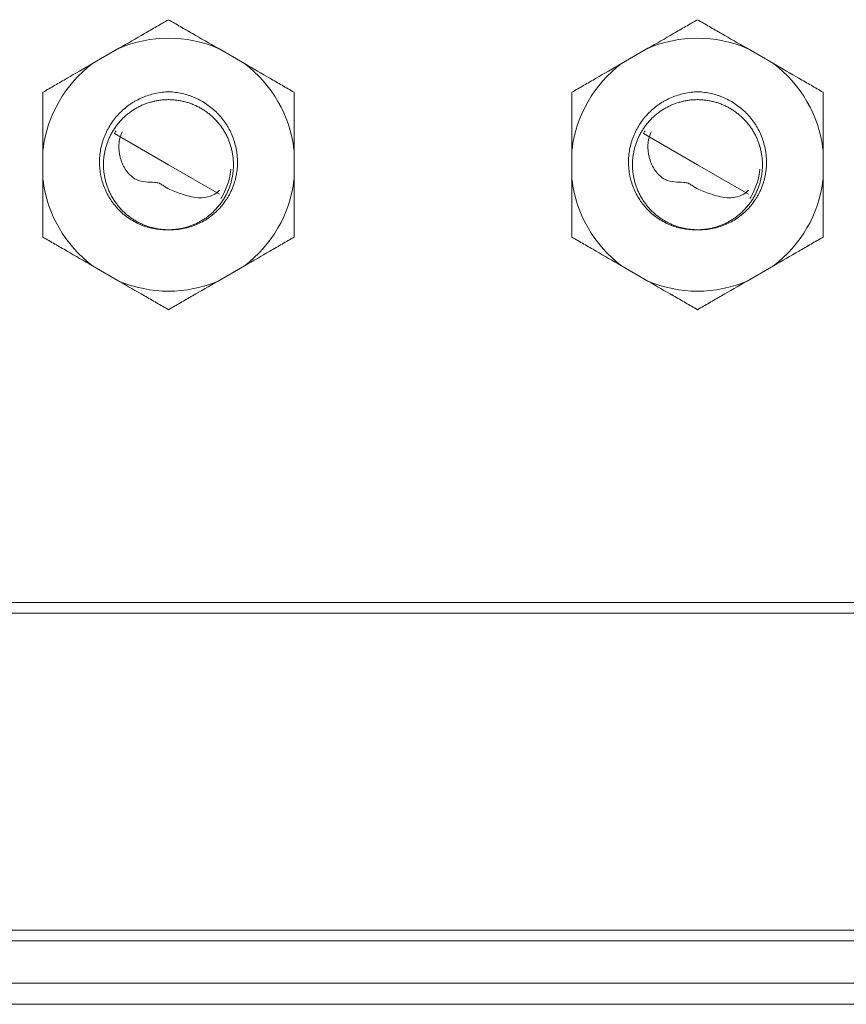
# Model space of a CAD drawing. Header units: millimetres. Extents: x 10908 to 11424, y -3584 to -2973.
# Tile 28 of 50: x 11161 to 11177, y -3471 to -3452. Entities that reach past the tile are written whole.
import ezdxf

# ---------------------------------------------------------------- set-up
doc = ezdxf.new("R2010")
doc.units = ezdxf.units.MM
doc.layers.add('1', color=7, linetype='Continuous', true_color=0xffffff)

msp = doc.modelspace()

# ---------------------------------------------------------------- linework, layer by layer
at = {"layer": '1', "color": 7, "linetype": 'Continuous', "lineweight": 18}
for p, q in [((11162.451, -3453.171), (11162.95, -3452.883)), ((11164.826, -3452.883), (11165.325, -3453.171)), ((11172.461, -3453.171), (11172.96, -3452.883)), ((11174.836, -3452.883), (11175.335, -3453.171)), ((11162.866, -3454.494), (11163.888, -3455.084)), ((11172.876, -3454.494), (11173.898, -3455.084)), ((11161.513, -3455.372), (11161.513, -3454.796)), ((11166.263, -3454.796), (11166.263, -3455.372)), ((11171.523, -3455.372), (11171.523, -3454.796)), ((11176.273, -3454.796), (11176.273, -3455.372)), ((11163.888, -3455.084), (11164.856, -3455.643)), ((11173.898, -3455.084), (11174.866, -3455.643)), ((11162.95, -3457.285), (11162.451, -3456.997)), ((11165.325, -3456.997), (11164.826, -3457.285)), ((11172.96, -3457.285), (11172.461, -3456.997)), ((11175.335, -3456.997), (11174.836, -3457.285)), ((11229.474, -3463.364), (11132.338, -3463.364)), ((11229.474, -3463.564), (11132.338, -3463.564)), ((11075.606, -3469.564), (11283.206, -3469.564)), ((11075.606, -3469.764), (11283.206, -3469.764)), ((11271.956, -3470.564), (11082.556, -3470.564)), ((11215.162, -3470.964), (11130.75, -3470.964))]:
    msp.add_line(p, q, dxfattribs=at)
for centre, radius, start, end in [((11163.888, -3455.084), 2.392, 66.9172, 113.0828), ((11173.898, -3455.084), 2.392, 66.9172, 113.0828), ((11163.888, -3455.084), 2.392, 126.9172, 173.0828), ((11163.888, -3455.084), 2.392, 6.9172, 53.0828), ((11173.898, -3455.084), 2.392, 126.9172, 173.0828), ((11173.898, -3455.084), 2.392, 6.9172, 53.0828), ((11163.888, -3455.084), 1.18, 147.2954, 149.9958), ((11173.898, -3455.084), 1.18, 147.2954, 149.9958), ((11163.888, -3455.084), 2.392, 186.9172, 233.0828), ((11163.888, -3455.084), 2.392, 306.9172, 353.0828), ((11173.898, -3455.084), 2.392, 186.9172, 233.0828), ((11173.898, -3455.084), 2.392, 306.9172, 353.0828), ((11163.888, -3455.084), 2.392, 246.9172, 293.0828), ((11173.898, -3455.084), 2.392, 246.9172, 293.0828)]:
    msp.add_arc(centre, radius, start, end, dxfattribs=at)
for points, knots in [([(11163.888, -3452.342), (11163.813, -3452.384), (11163.663, -3452.471), (11163.51, -3452.56), (11163.276, -3452.695), (11163.116, -3452.787), (11162.95, -3452.883)], [0, 0, 0, 0, 0.25, 0.5, 0.5, 1, 1, 1, 1]), ([(11164.826, -3452.883), (11164.66, -3452.787), (11164.5, -3452.695), (11164.266, -3452.56), (11164.189, -3452.516), (11164.037, -3452.428), (11163.962, -3452.384), (11163.888, -3452.342)], [0, 0, 0, 0, 0.5, 0.5, 0.75, 0.75, 1, 1, 1, 1]), ([(11173.898, -3452.342), (11173.823, -3452.384), (11173.673, -3452.471), (11173.52, -3452.56), (11173.286, -3452.695), (11173.126, -3452.787), (11172.96, -3452.883)], [0, 0, 0, 0, 0.25, 0.5, 0.5, 1, 1, 1, 1]), ([(11174.836, -3452.883), (11174.67, -3452.787), (11174.51, -3452.695), (11174.276, -3452.56), (11174.199, -3452.516), (11174.047, -3452.428), (11173.972, -3452.384), (11173.898, -3452.342)], [0, 0, 0, 0, 0.5, 0.5, 0.75, 0.75, 1, 1, 1, 1]), ([(11162.451, -3453.171), (11162.285, -3453.267), (11162.125, -3453.359), (11161.891, -3453.494), (11161.814, -3453.539), (11161.662, -3453.626), (11161.587, -3453.67), (11161.513, -3453.713)], [0, 0, 0, 0, 0.5, 0.5, 0.75, 0.75, 1, 1, 1, 1]), ([(11166.263, -3453.713), (11166.188, -3453.67), (11166.038, -3453.583), (11165.885, -3453.494), (11165.651, -3453.36), (11165.491, -3453.267), (11165.325, -3453.171)], [0, 0, 0, 0, 0.25, 0.5, 0.5, 1, 1, 1, 1]), ([(11172.461, -3453.171), (11172.295, -3453.267), (11172.135, -3453.359), (11171.901, -3453.494), (11171.824, -3453.539), (11171.672, -3453.626), (11171.597, -3453.67), (11171.523, -3453.713)], [0, 0, 0, 0, 0.5, 0.5, 0.75, 0.75, 1, 1, 1, 1]), ([(11176.273, -3453.713), (11176.198, -3453.67), (11176.048, -3453.583), (11175.895, -3453.494), (11175.661, -3453.36), (11175.501, -3453.267), (11175.335, -3453.171)], [0, 0, 0, 0, 0.25, 0.5, 0.5, 1, 1, 1, 1]), ([(11163.882, -3456.314), (11163.839, -3456.315), (11163.796, -3456.315), (11163.711, -3456.309), (11163.627, -3456.299), (11163.543, -3456.28), (11163.481, -3456.262), (11163.46, -3456.256), (11163.42, -3456.242), (11163.4, -3456.235), (11163.3, -3456.195), (11163.225, -3456.155), (11163.118, -3456.084), (11163.083, -3456.058), (11163.017, -3456.004), (11162.985, -3455.975), (11162.925, -3455.915), (11162.897, -3455.883), (11162.857, -3455.833), (11162.843, -3455.816), (11162.818, -3455.782), (11162.806, -3455.764), (11162.77, -3455.71), (11162.748, -3455.673), (11162.709, -3455.598), (11162.673, -3455.521), (11162.645, -3455.44), (11162.627, -3455.378), (11162.621, -3455.357), (11162.611, -3455.316), (11162.607, -3455.295), (11162.587, -3455.19), (11162.58, -3455.105), (11162.582, -3454.977), (11162.585, -3454.933), (11162.595, -3454.848), (11162.608, -3454.764), (11162.63, -3454.682), (11162.65, -3454.621), (11162.656, -3454.601), (11162.671, -3454.561), (11162.679, -3454.541), (11162.721, -3454.442), (11162.762, -3454.367), (11162.833, -3454.261), (11162.859, -3454.227), (11162.9, -3454.177), (11162.914, -3454.161), (11162.943, -3454.129), (11162.958, -3454.114), (11163.033, -3454.038), (11163.099, -3453.984), (11163.187, -3453.925), (11163.205, -3453.913), (11163.242, -3453.891), (11163.261, -3453.88), (11163.317, -3453.849), (11163.433, -3453.794), (11163.554, -3453.755), (11163.68, -3453.727), (11163.722, -3453.72), (11163.808, -3453.709), (11163.85, -3453.705), (11163.894, -3453.704)], [0, 0, 0, 0, 0.03125, 0.03125, 0.0625, 0.09375, 0.09375, 0.109375, 0.109375, 0.125, 0.125, 0.1875, 0.1875, 0.21875, 0.21875, 0.25, 0.25, 0.28125, 0.28125, 0.296875, 0.296875, 0.3125, 0.3125, 0.34375, 0.34375, 0.375, 0.40625, 0.40625, 0.421875, 0.421875, 0.4375, 0.4375, 0.5, 0.5, 0.53125, 0.53125, 0.5625, 0.59375, 0.59375, 0.609375, 0.609375, 0.625, 0.625, 0.6875, 0.6875, 0.71875, 0.71875, 0.734375, 0.734375, 0.75, 0.75, 0.8125, 0.8125, 0.828125, 0.828125, 0.84375, 0.84375, 0.875, 0.9375, 0.9375, 0.96875, 0.96875, 1, 1, 1, 1]), ([(11163.894, -3453.704), (11163.937, -3453.706), (11163.979, -3453.71), (11164.064, -3453.721), (11164.148, -3453.736), (11164.23, -3453.759), (11164.291, -3453.779), (11164.311, -3453.787), (11164.351, -3453.802), (11164.371, -3453.81), (11164.47, -3453.853), (11164.544, -3453.895), (11164.649, -3453.967), (11164.683, -3453.993), (11164.733, -3454.034), (11164.749, -3454.048), (11164.781, -3454.077), (11164.858, -3454.152), (11164.925, -3454.234), (11164.984, -3454.323), (11164.995, -3454.341), (11165.017, -3454.378), (11165.028, -3454.397), (11165.058, -3454.454), (11165.076, -3454.493), (11165.109, -3454.572), (11165.137, -3454.652), (11165.158, -3454.734), (11165.171, -3454.798), (11165.175, -3454.819), (11165.181, -3454.861), (11165.19, -3454.925), (11165.195, -3455.031), (11165.192, -3455.116), (11165.186, -3455.18), (11165.183, -3455.201), (11165.177, -3455.244), (11165.174, -3455.265), (11165.153, -3455.371), (11165.129, -3455.452), (11165.08, -3455.57), (11165.062, -3455.609), (11165.031, -3455.665), (11165.02, -3455.684), (11164.998, -3455.721), (11164.987, -3455.739), (11164.927, -3455.828), (11164.873, -3455.893), (11164.796, -3455.968), (11164.781, -3455.983), (11164.749, -3456.011), (11164.732, -3456.025), (11164.682, -3456.066), (11164.648, -3456.091), (11164.541, -3456.16), (11164.465, -3456.199), (11164.345, -3456.246), (11164.304, -3456.26), (11164.222, -3456.282), (11164.18, -3456.292), (11164.096, -3456.305), (11164.054, -3456.31), (11163.99, -3456.314), (11163.968, -3456.315), (11163.925, -3456.315), (11163.904, -3456.315), (11163.882, -3456.314)], [0, 0, 0, 0, 0.03125, 0.03125, 0.0625, 0.09375, 0.09375, 0.109375, 0.109375, 0.125, 0.125, 0.1875, 0.1875, 0.21875, 0.21875, 0.234375, 0.234375, 0.25, 0.3125, 0.3125, 0.328125, 0.328125, 0.34375, 0.34375, 0.375, 0.375, 0.40625, 0.4375, 0.4375, 0.453125, 0.453125, 0.46875, 0.5, 0.53125, 0.53125, 0.546875, 0.546875, 0.5625, 0.5625, 0.625, 0.625, 0.65625, 0.65625, 0.671875, 0.671875, 0.6875, 0.6875, 0.75, 0.75, 0.765625, 0.765625, 0.78125, 0.78125, 0.8125, 0.8125, 0.875, 0.875, 0.90625, 0.90625, 0.9375, 0.9375, 0.96875, 0.96875, 0.984375, 0.984375, 1, 1, 1, 1]), ([(11173.892, -3456.314), (11173.849, -3456.315), (11173.806, -3456.315), (11173.721, -3456.309), (11173.637, -3456.299), (11173.553, -3456.28), (11173.491, -3456.262), (11173.47, -3456.256), (11173.43, -3456.242), (11173.41, -3456.235), (11173.31, -3456.195), (11173.235, -3456.155), (11173.128, -3456.084), (11173.093, -3456.058), (11173.027, -3456.004), (11172.995, -3455.975), (11172.935, -3455.915), (11172.907, -3455.883), (11172.867, -3455.833), (11172.853, -3455.816), (11172.828, -3455.782), (11172.816, -3455.764), (11172.78, -3455.71), (11172.758, -3455.673), (11172.719, -3455.598), (11172.683, -3455.521), (11172.655, -3455.44), (11172.637, -3455.378), (11172.631, -3455.357), (11172.621, -3455.316), (11172.617, -3455.295), (11172.597, -3455.19), (11172.59, -3455.105), (11172.592, -3454.977), (11172.595, -3454.933), (11172.605, -3454.848), (11172.618, -3454.764), (11172.64, -3454.682), (11172.66, -3454.621), (11172.666, -3454.601), (11172.681, -3454.561), (11172.689, -3454.541), (11172.731, -3454.442), (11172.772, -3454.367), (11172.843, -3454.261), (11172.869, -3454.227), (11172.91, -3454.177), (11172.924, -3454.161), (11172.953, -3454.129), (11172.968, -3454.114), (11173.043, -3454.038), (11173.109, -3453.984), (11173.197, -3453.925), (11173.215, -3453.913), (11173.252, -3453.891), (11173.271, -3453.88), (11173.327, -3453.849), (11173.443, -3453.794), (11173.564, -3453.755), (11173.69, -3453.727), (11173.732, -3453.72), (11173.818, -3453.709), (11173.86, -3453.705), (11173.904, -3453.704)], [0, 0, 0, 0, 0.03125, 0.03125, 0.0625, 0.09375, 0.09375, 0.109375, 0.109375, 0.125, 0.125, 0.1875, 0.1875, 0.21875, 0.21875, 0.25, 0.25, 0.28125, 0.28125, 0.296875, 0.296875, 0.3125, 0.3125, 0.34375, 0.34375, 0.375, 0.40625, 0.40625, 0.421875, 0.421875, 0.4375, 0.4375, 0.5, 0.5, 0.53125, 0.53125, 0.5625, 0.59375, 0.59375, 0.609375, 0.609375, 0.625, 0.625, 0.6875, 0.6875, 0.71875, 0.71875, 0.734375, 0.734375, 0.75, 0.75, 0.8125, 0.8125, 0.828125, 0.828125, 0.84375, 0.84375, 0.875, 0.9375, 0.9375, 0.96875, 0.96875, 1, 1, 1, 1]), ([(11173.904, -3453.704), (11173.947, -3453.706), (11173.989, -3453.71), (11174.074, -3453.721), (11174.158, -3453.736), (11174.24, -3453.759), (11174.301, -3453.779), (11174.321, -3453.787), (11174.361, -3453.802), (11174.381, -3453.81), (11174.48, -3453.853), (11174.554, -3453.895), (11174.659, -3453.967), (11174.693, -3453.993), (11174.743, -3454.034), (11174.759, -3454.048), (11174.791, -3454.077), (11174.868, -3454.152), (11174.935, -3454.234), (11174.994, -3454.323), (11175.005, -3454.341), (11175.027, -3454.378), (11175.038, -3454.397), (11175.068, -3454.454), (11175.086, -3454.493), (11175.119, -3454.572), (11175.147, -3454.652), (11175.168, -3454.734), (11175.181, -3454.798), (11175.185, -3454.819), (11175.191, -3454.861), (11175.2, -3454.925), (11175.205, -3455.031), (11175.202, -3455.116), (11175.196, -3455.18), (11175.193, -3455.201), (11175.187, -3455.244), (11175.184, -3455.265), (11175.163, -3455.371), (11175.139, -3455.452), (11175.09, -3455.57), (11175.072, -3455.609), (11175.041, -3455.665), (11175.03, -3455.684), (11175.008, -3455.721), (11174.997, -3455.739), (11174.937, -3455.828), (11174.883, -3455.893), (11174.806, -3455.968), (11174.791, -3455.983), (11174.759, -3456.011), (11174.742, -3456.025), (11174.692, -3456.066), (11174.658, -3456.091), (11174.551, -3456.16), (11174.475, -3456.199), (11174.355, -3456.246), (11174.314, -3456.26), (11174.232, -3456.282), (11174.19, -3456.292), (11174.106, -3456.305), (11174.064, -3456.31), (11174, -3456.314), (11173.978, -3456.315), (11173.935, -3456.315), (11173.914, -3456.315), (11173.892, -3456.314)], [0, 0, 0, 0, 0.03125, 0.03125, 0.0625, 0.09375, 0.09375, 0.109375, 0.109375, 0.125, 0.125, 0.1875, 0.1875, 0.21875, 0.21875, 0.234375, 0.234375, 0.25, 0.3125, 0.3125, 0.328125, 0.328125, 0.34375, 0.34375, 0.375, 0.375, 0.40625, 0.4375, 0.4375, 0.453125, 0.453125, 0.46875, 0.5, 0.53125, 0.53125, 0.546875, 0.546875, 0.5625, 0.5625, 0.625, 0.625, 0.65625, 0.65625, 0.671875, 0.671875, 0.6875, 0.6875, 0.75, 0.75, 0.765625, 0.765625, 0.78125, 0.78125, 0.8125, 0.8125, 0.875, 0.875, 0.90625, 0.90625, 0.9375, 0.9375, 0.96875, 0.96875, 0.984375, 0.984375, 1, 1, 1, 1]), ([(11161.513, -3453.713), (11161.513, -3453.799), (11161.513, -3453.972), (11161.513, -3454.149), (11161.513, -3454.419), (11161.513, -3454.604), (11161.513, -3454.796)], [0, 0, 0, 0, 0.25, 0.5, 0.5, 1, 1, 1, 1]), ([(11163.882, -3456.314), (11163.857, -3456.314), (11163.805, -3456.312), (11163.728, -3456.304), (11163.652, -3456.292), (11163.577, -3456.275), (11163.504, -3456.253), (11163.433, -3456.228), (11163.364, -3456.198), (11163.297, -3456.164), (11163.234, -3456.127), (11163.174, -3456.087), (11163.116, -3456.043), (11163.06, -3455.995), (11163.006, -3455.943), (11162.955, -3455.887), (11162.907, -3455.827), (11162.862, -3455.764), (11162.821, -3455.699), (11162.785, -3455.631), (11162.753, -3455.561), (11162.725, -3455.488), (11162.702, -3455.415), (11162.684, -3455.341), (11162.67, -3455.266), (11162.661, -3455.192), (11162.657, -3455.117), (11162.657, -3455.044), (11162.662, -3454.972), (11162.671, -3454.899), (11162.684, -3454.827), (11162.702, -3454.754), (11162.724, -3454.682), (11162.752, -3454.61), (11162.783, -3454.54), (11162.82, -3454.472), (11162.86, -3454.406), (11162.905, -3454.343), (11162.953, -3454.283), (11163.005, -3454.226), (11163.06, -3454.173), (11163.118, -3454.124), (11163.178, -3454.078), (11163.24, -3454.037), (11163.303, -3454.001), (11163.368, -3453.968), (11163.435, -3453.939), (11163.504, -3453.914), (11163.576, -3453.893), (11163.65, -3453.876), (11163.725, -3453.864), (11163.802, -3453.856), (11163.879, -3453.853), (11163.956, -3453.855), (11164.033, -3453.862), (11164.109, -3453.873), (11164.185, -3453.89), (11164.258, -3453.91), (11164.33, -3453.935), (11164.399, -3453.965), (11164.466, -3453.998), (11164.53, -3454.034), (11164.591, -3454.074), (11164.649, -3454.117), (11164.706, -3454.164), (11164.76, -3454.216), (11164.812, -3454.271), (11164.86, -3454.33), (11164.905, -3454.392), (11164.947, -3454.457), (11164.984, -3454.525), (11165.017, -3454.595), (11165.045, -3454.667), (11165.069, -3454.74), (11165.088, -3454.814), (11165.103, -3454.889), (11165.112, -3454.963), (11165.117, -3455.037), (11165.118, -3455.111), (11165.114, -3455.183), (11165.106, -3455.256), (11165.094, -3455.328), (11165.077, -3455.401), (11165.055, -3455.474), (11165.029, -3455.545), (11164.998, -3455.615), (11164.962, -3455.684), (11164.923, -3455.75), (11164.879, -3455.814), (11164.831, -3455.874), (11164.78, -3455.932), (11164.725, -3455.986), (11164.668, -3456.036), (11164.608, -3456.082), (11164.546, -3456.124), (11164.483, -3456.161), (11164.419, -3456.194), (11164.352, -3456.224), (11164.283, -3456.249), (11164.212, -3456.271), (11164.138, -3456.289), (11164.063, -3456.302), (11163.987, -3456.311), (11163.914, -3456.314), (11163.866, -3456.314), (11163.844, -3456.313)], [0, 0, 0, 0, 0.009722, 0.019444, 0.029166, 0.038888, 0.04861, 0.058332, 0.068054, 0.077776, 0.087498, 0.09722, 0.106942, 0.116664, 0.126386, 0.136108, 0.14583, 0.155552, 0.165274, 0.174997, 0.184719, 0.194441, 0.204163, 0.213885, 0.223607, 0.233329, 0.243051, 0.252773, 0.262495, 0.272217, 0.281939, 0.291661, 0.301383, 0.311105, 0.320827, 0.330549, 0.340271, 0.349993, 0.359715, 0.369437, 0.379159, 0.388881, 0.398603, 0.408325, 0.418047, 0.427769, 0.437491, 0.447213, 0.456935, 0.466657, 0.476379, 0.486101, 0.495823, 0.505546, 0.515268, 0.52499, 0.534712, 0.544434, 0.554156, 0.563878, 0.5736, 0.583322, 0.593044, 0.602766, 0.612488, 0.62221, 0.631932, 0.641654, 0.651376, 0.661098, 0.67082, 0.680542, 0.690264, 0.699986, 0.709708, 0.71943, 0.729152, 0.738874, 0.748596, 0.758318, 0.76804, 0.777762, 0.787484, 0.797206, 0.806928, 0.81665, 0.826372, 0.836095, 0.845817, 0.855539, 0.865261, 0.874983, 0.884705, 0.894427, 0.904149, 0.913871, 0.923593, 0.933315, 0.943037, 0.952759, 0.962481, 0.972203, 0.981925, 0.991647, 1, 1, 1, 1]), ([(11166.263, -3454.796), (11166.263, -3454.605), (11166.263, -3454.42), (11166.263, -3454.15), (11166.263, -3454.061), (11166.263, -3453.885), (11166.263, -3453.798), (11166.263, -3453.713)], [0, 0, 0, 0, 0.5, 0.5, 0.75, 0.75, 1, 1, 1, 1]), ([(11171.523, -3453.713), (11171.523, -3453.799), (11171.523, -3453.972), (11171.523, -3454.149), (11171.523, -3454.419), (11171.523, -3454.604), (11171.523, -3454.796)], [0, 0, 0, 0, 0.25, 0.5, 0.5, 1, 1, 1, 1]), ([(11173.892, -3456.314), (11173.867, -3456.314), (11173.815, -3456.312), (11173.738, -3456.304), (11173.662, -3456.292), (11173.587, -3456.275), (11173.514, -3456.253), (11173.443, -3456.228), (11173.374, -3456.198), (11173.307, -3456.164), (11173.244, -3456.127), (11173.184, -3456.087), (11173.126, -3456.043), (11173.07, -3455.995), (11173.016, -3455.943), (11172.965, -3455.887), (11172.917, -3455.827), (11172.872, -3455.764), (11172.831, -3455.699), (11172.795, -3455.631), (11172.763, -3455.561), (11172.735, -3455.488), (11172.712, -3455.415), (11172.694, -3455.341), (11172.68, -3455.266), (11172.671, -3455.192), (11172.667, -3455.117), (11172.667, -3455.044), (11172.672, -3454.972), (11172.681, -3454.899), (11172.694, -3454.827), (11172.712, -3454.754), (11172.734, -3454.682), (11172.762, -3454.61), (11172.793, -3454.54), (11172.83, -3454.472), (11172.87, -3454.406), (11172.915, -3454.343), (11172.963, -3454.283), (11173.015, -3454.226), (11173.07, -3454.173), (11173.128, -3454.124), (11173.188, -3454.078), (11173.25, -3454.037), (11173.313, -3454.001), (11173.378, -3453.968), (11173.445, -3453.939), (11173.514, -3453.914), (11173.586, -3453.893), (11173.66, -3453.876), (11173.735, -3453.864), (11173.812, -3453.856), (11173.889, -3453.853), (11173.966, -3453.855), (11174.043, -3453.862), (11174.119, -3453.873), (11174.195, -3453.89), (11174.268, -3453.91), (11174.34, -3453.935), (11174.409, -3453.965), (11174.476, -3453.998), (11174.54, -3454.034), (11174.601, -3454.074), (11174.659, -3454.117), (11174.716, -3454.164), (11174.77, -3454.216), (11174.822, -3454.271), (11174.87, -3454.33), (11174.915, -3454.392), (11174.957, -3454.457), (11174.994, -3454.525), (11175.027, -3454.595), (11175.055, -3454.667), (11175.079, -3454.74), (11175.098, -3454.814), (11175.113, -3454.889), (11175.122, -3454.963), (11175.127, -3455.037), (11175.128, -3455.111), (11175.124, -3455.183), (11175.116, -3455.256), (11175.104, -3455.328), (11175.087, -3455.401), (11175.065, -3455.474), (11175.039, -3455.545), (11175.008, -3455.615), (11174.972, -3455.684), (11174.933, -3455.75), (11174.889, -3455.814), (11174.841, -3455.874), (11174.79, -3455.932), (11174.735, -3455.986), (11174.678, -3456.036), (11174.618, -3456.082), (11174.556, -3456.124), (11174.493, -3456.161), (11174.429, -3456.194), (11174.362, -3456.224), (11174.293, -3456.249), (11174.222, -3456.271), (11174.148, -3456.289), (11174.073, -3456.302), (11173.997, -3456.311), (11173.924, -3456.314), (11173.876, -3456.314), (11173.854, -3456.313)], [0, 0, 0, 0, 0.009722, 0.019444, 0.029166, 0.038888, 0.04861, 0.058332, 0.068054, 0.077776, 0.087498, 0.09722, 0.106942, 0.116664, 0.126386, 0.136108, 0.14583, 0.155552, 0.165274, 0.174997, 0.184719, 0.194441, 0.204163, 0.213885, 0.223607, 0.233329, 0.243051, 0.252773, 0.262495, 0.272217, 0.281939, 0.291661, 0.301383, 0.311105, 0.320827, 0.330549, 0.340271, 0.349993, 0.359715, 0.369437, 0.379159, 0.388881, 0.398603, 0.408325, 0.418047, 0.427769, 0.437491, 0.447213, 0.456935, 0.466657, 0.476379, 0.486101, 0.495823, 0.505546, 0.515268, 0.52499, 0.534712, 0.544434, 0.554156, 0.563878, 0.5736, 0.583322, 0.593044, 0.602766, 0.612488, 0.62221, 0.631932, 0.641654, 0.651376, 0.661098, 0.67082, 0.680542, 0.690264, 0.699986, 0.709708, 0.71943, 0.729152, 0.738874, 0.748596, 0.758318, 0.76804, 0.777762, 0.787484, 0.797206, 0.806928, 0.81665, 0.826372, 0.836095, 0.845817, 0.855539, 0.865261, 0.874983, 0.884705, 0.894427, 0.904149, 0.913871, 0.923593, 0.933315, 0.943037, 0.952759, 0.962481, 0.972203, 0.981925, 0.991647, 1, 1, 1, 1]), ([(11176.273, -3454.796), (11176.273, -3454.605), (11176.273, -3454.42), (11176.273, -3454.15), (11176.273, -3454.061), (11176.273, -3453.885), (11176.273, -3453.798), (11176.273, -3453.713)], [0, 0, 0, 0, 0.5, 0.5, 0.75, 0.75, 1, 1, 1, 1]), ([(11164.848, -3455.573), (11164.832, -3455.589), (11164.773, -3455.644), (11164.648, -3455.698), (11164.429, -3455.725), (11164.183, -3455.655), (11163.944, -3455.574), (11163.801, -3455.489), (11163.714, -3455.428), (11163.541, -3455.41), (11163.333, -3455.419), (11163.154, -3455.285), (11163.044, -3455.141), (11162.964, -3454.946), (11162.935, -3454.699), (11162.977, -3454.544), (11163.013, -3454.465)], [0, 0, 0, 0, 0.02497, 0.090609, 0.146435, 0.269118, 0.36988, 0.427491, 0.455003, 0.486347, 0.618791, 0.675846, 0.728566, 0.81973, 0.907777, 1, 1, 1, 1]), ([(11174.858, -3455.573), (11174.842, -3455.589), (11174.783, -3455.644), (11174.658, -3455.698), (11174.439, -3455.725), (11174.193, -3455.655), (11173.954, -3455.574), (11173.811, -3455.489), (11173.724, -3455.428), (11173.551, -3455.41), (11173.343, -3455.419), (11173.164, -3455.285), (11173.054, -3455.141), (11172.974, -3454.946), (11172.945, -3454.699), (11172.987, -3454.544), (11173.023, -3454.465)], [0, 0, 0, 0, 0.02497, 0.090609, 0.146435, 0.269118, 0.36988, 0.427491, 0.455003, 0.486347, 0.618791, 0.675846, 0.728566, 0.81973, 0.907777, 1, 1, 1, 1]), ([(11161.513, -3455.372), (11161.513, -3455.563), (11161.513, -3455.748), (11161.513, -3456.018), (11161.513, -3456.107), (11161.513, -3456.282), (11161.513, -3456.369), (11161.513, -3456.455)], [0, 0, 0, 0, 0.5, 0.5, 0.75, 0.75, 1, 1, 1, 1]), ([(11166.263, -3456.455), (11166.263, -3456.369), (11166.263, -3456.196), (11166.263, -3456.019), (11166.263, -3455.749), (11166.263, -3455.564), (11166.263, -3455.372)], [0, 0, 0, 0, 0.25, 0.5, 0.5, 1, 1, 1, 1]), ([(11171.523, -3455.372), (11171.523, -3455.563), (11171.523, -3455.748), (11171.523, -3456.018), (11171.523, -3456.107), (11171.523, -3456.282), (11171.523, -3456.369), (11171.523, -3456.455)], [0, 0, 0, 0, 0.5, 0.5, 0.75, 0.75, 1, 1, 1, 1]), ([(11176.273, -3456.455), (11176.273, -3456.369), (11176.273, -3456.196), (11176.273, -3456.019), (11176.273, -3455.749), (11176.273, -3455.564), (11176.273, -3455.372)], [0, 0, 0, 0, 0.25, 0.5, 0.5, 1, 1, 1, 1]), ([(11164.88, -3455.721), (11164.882, -3455.72), (11164.883, -3455.718), (11164.885, -3455.714), (11164.889, -3455.708), (11164.893, -3455.702), (11164.9, -3455.69), (11164.905, -3455.682), (11164.91, -3455.674)], [0, 0, 0, 0, 0.125, 0.125, 0.25, 0.5, 0.5, 1, 1, 1, 1]), ([(11174.89, -3455.721), (11174.892, -3455.72), (11174.893, -3455.718), (11174.895, -3455.714), (11174.899, -3455.708), (11174.903, -3455.702), (11174.91, -3455.69), (11174.915, -3455.682), (11174.92, -3455.674)], [0, 0, 0, 0, 0.125, 0.125, 0.25, 0.5, 0.5, 1, 1, 1, 1]), ([(11161.513, -3456.455), (11161.587, -3456.498), (11161.737, -3456.585), (11161.891, -3456.673), (11162.124, -3456.808), (11162.284, -3456.901), (11162.451, -3456.997)], [0, 0, 0, 0, 0.25, 0.5, 0.5, 1, 1, 1, 1]), ([(11165.325, -3456.997), (11165.49, -3456.901), (11165.65, -3456.809), (11165.884, -3456.674), (11165.961, -3456.629), (11166.113, -3456.541), (11166.188, -3456.498), (11166.263, -3456.455)], [0, 0, 0, 0, 0.5, 0.5, 0.75, 0.75, 1, 1, 1, 1]), ([(11171.523, -3456.455), (11171.597, -3456.498), (11171.747, -3456.585), (11171.901, -3456.673), (11172.134, -3456.808), (11172.294, -3456.901), (11172.461, -3456.997)], [0, 0, 0, 0, 0.25, 0.5, 0.5, 1, 1, 1, 1]), ([(11175.335, -3456.997), (11175.5, -3456.901), (11175.66, -3456.809), (11175.894, -3456.674), (11175.971, -3456.629), (11176.123, -3456.541), (11176.198, -3456.498), (11176.273, -3456.455)], [0, 0, 0, 0, 0.5, 0.5, 0.75, 0.75, 1, 1, 1, 1]), ([(11162.95, -3457.285), (11163.115, -3457.38), (11163.275, -3457.473), (11163.509, -3457.608), (11163.586, -3457.652), (11163.738, -3457.74), (11163.813, -3457.784), (11163.888, -3457.826)], [0, 0, 0, 0, 0.5, 0.5, 0.75, 0.75, 1, 1, 1, 1]), ([(11163.888, -3457.826), (11163.962, -3457.783), (11164.112, -3457.697), (11164.266, -3457.608), (11164.499, -3457.473), (11164.659, -3457.381), (11164.826, -3457.285)], [0, 0, 0, 0, 0.25, 0.5, 0.5, 1, 1, 1, 1]), ([(11172.96, -3457.285), (11173.125, -3457.38), (11173.285, -3457.473), (11173.519, -3457.608), (11173.596, -3457.652), (11173.748, -3457.74), (11173.823, -3457.784), (11173.898, -3457.826)], [0, 0, 0, 0, 0.5, 0.5, 0.75, 0.75, 1, 1, 1, 1]), ([(11173.898, -3457.826), (11173.972, -3457.783), (11174.122, -3457.697), (11174.276, -3457.608), (11174.509, -3457.473), (11174.669, -3457.381), (11174.836, -3457.285)], [0, 0, 0, 0, 0.25, 0.5, 0.5, 1, 1, 1, 1])]:
    msp.add_open_spline(points, degree=3, knots=knots, dxfattribs=at)
for points, degree in [([(11164.909, -3455.674), (11164.999, -3455.519), (11165.052, -3455.344), (11165.065, -3455.166)], 3), ([(11174.919, -3455.674), (11175.009, -3455.519), (11175.062, -3455.344), (11175.075, -3455.166)], 3), ([(11164.852, -3455.568), (11164.848, -3455.573)], 1), ([(11174.862, -3455.568), (11174.858, -3455.573)], 1)]:
    msp.add_open_spline(points, degree=degree, dxfattribs=at)

doc.saveas('drawing.dxf')
